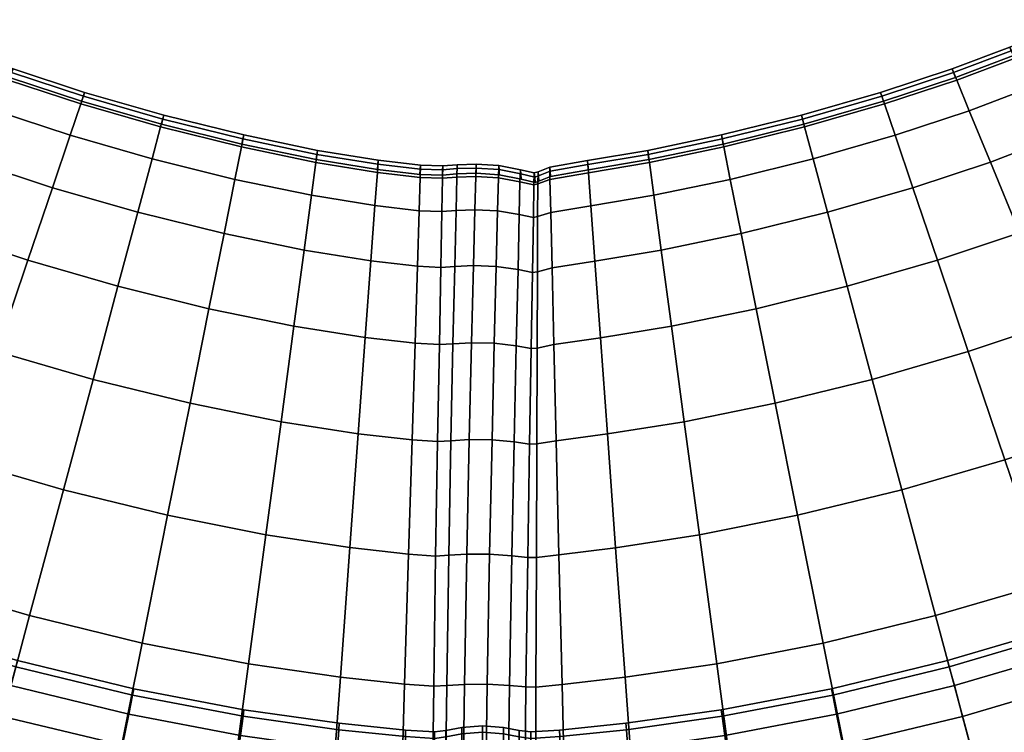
# Model space of a CAD drawing. Header units: centimetres. Extents: x -51 to 51, y -52 to 51.
# Tile 32 of 64: x -6.14 to 6.92, y -23.97 to -14.51. Entities that reach past the tile are written whole.
import ezdxf

# ---------------------------------------------------------------- set-up
doc = ezdxf.new("R2010")
doc.units = ezdxf.units.CM
doc.layers.add('Layer 01', color=18, linetype='Continuous', true_color=0x000000)

msp = doc.modelspace()

# ---------------------------------------------------------------- meshes
at = {"layer": 'Layer 01'}
mesh = msp.add_polyface(dxfattribs=at)
corners = [(7.77, -14.514, 16.52), (7.51, -14.653, 16.52), (7.533, -14.701, 17.256), (7.794, -14.561, 17.256), (7.565, -14.763, 17.5), (7.827, -14.623, 17.5), (7.85, -14.658, 14.964), (7.588, -14.797, 14.964), (6.456, -15.724, 12.899), (7.255, -15.421, 12.91), (7.575, -16.084, 10.79), (6.736, -16.404, 10.773), (8.019, -17.003, 8.748), (7.124, -17.346, 8.723), (6.227, -15.168, 16.517), (6.992, -14.878, 16.519), (7.063, -15.025, 14.961), (6.289, -15.318, 14.955), (7.797, -15.186, 12.917), (4.384, -16.362, 12.886), (5.471, -16.049, 12.89), (5.706, -16.745, 10.758), (4.574, -17.071, 10.752), (6.033, -17.709, 8.702), (4.229, -15.782, 16.515), (5.278, -15.48, 16.516), (5.33, -15.633, 14.951), (4.271, -15.938, 14.949), (7.013, -14.927, 17.256), (6.248, -15.217, 17.255), (6.274, -15.281, 17.5), (7.043, -14.99, 17.5), (4.26, -15.9, 17.5), (5.318, -15.595, 17.5), (5.296, -15.53, 17.255), (4.242, -15.833, 17.255), (3.192, -16.165, 17.5), (3.179, -16.097, 17.255), (3.169, -16.045, 16.516), (3.2, -16.204, 14.951), (3.286, -16.634, 12.89), (3.43, -17.355, 10.758), (3.43, -17.355, 24.242), (4.574, -17.071, 24.248), (4.384, -16.362, 22.114), (3.286, -16.634, 22.11), (4.271, -15.938, 20.051), (3.2, -16.204, 20.049), (4.229, -15.782, 18.485), (3.169, -16.045, 18.484), (4.242, -15.833, 17.745), (3.179, -16.097, 17.745), (4.26, -15.9, 17.5), (3.192, -16.165, 17.5), (5.278, -15.48, 18.484), (5.296, -15.53, 17.745), (6.227, -15.168, 18.483), (6.248, -15.217, 17.745), (6.274, -15.281, 17.5), (5.318, -15.595, 17.5), (5.318, -15.595, 17.5), (4.26, -15.9, 17.5), (5.471, -16.049, 22.11), (5.33, -15.633, 20.049), (6.456, -15.724, 22.101), (6.289, -15.318, 20.045), (7.565, -14.763, 17.5), (7.043, -14.99, 17.5), (7.013, -14.927, 17.744), (7.533, -14.701, 17.744), (7.043, -14.99, 17.5), (6.274, -15.281, 17.5), (6.992, -14.878, 18.481), (7.51, -14.653, 18.48), (7.255, -15.421, 22.09), (7.063, -15.025, 20.039), (7.797, -15.186, 22.083), (7.588, -14.797, 20.036), (7.124, -17.346, 26.277), (8.019, -17.003, 26.252), (7.575, -16.084, 24.21), (6.736, -16.404, 24.227), (6.033, -17.709, 26.298), (5.706, -16.745, 24.242), (7.85, -14.658, 20.036), (7.77, -14.514, 18.48), (7.827, -14.623, 17.5), (7.565, -14.763, 17.5), (7.794, -14.561, 17.744)]
mesh.append_faces([[corners[k] for k in face] for face in [(0, 1, 2, 3), (3, 2, 4, 5), (0, 6, 7, 1), (8, 9, 10, 11), (11, 10, 12, 13), (14, 15, 16, 17), (15, 1, 7, 16), (16, 7, 18, 9), (17, 16, 9, 8), (19, 20, 21, 22), (20, 8, 11, 21), (21, 11, 13, 23), (24, 25, 26, 27), (25, 14, 17, 26), (26, 17, 8, 20), (27, 26, 20, 19), (1, 15, 28, 2), (15, 14, 29, 28), (28, 29, 30, 31), (2, 28, 31, 4), (32, 33, 34, 35), (33, 30, 29, 34), (34, 29, 14, 25), (35, 34, 25, 24), (36, 32, 35, 37), (37, 35, 24, 38), (38, 24, 27, 39), (39, 27, 19, 40), (40, 19, 22, 41), (42, 43, 44, 45), (45, 44, 46, 47), (47, 46, 48, 49), (49, 48, 50, 51), (51, 50, 52, 53), (48, 54, 55, 50), (54, 56, 57, 55), (55, 57, 58, 59), (50, 55, 60, 61), (44, 62, 63, 46), (62, 64, 65, 63), (63, 65, 56, 54), (46, 63, 54, 48), (66, 67, 68, 69), (70, 71, 57, 68), (68, 57, 56, 72), (69, 68, 72, 73), (64, 74, 75, 65), (74, 76, 77, 75), (75, 77, 73, 72), (65, 75, 72, 56), (78, 79, 80, 81), (81, 80, 74, 64), (82, 78, 81, 83), (83, 81, 64, 62), (43, 83, 62, 44), (84, 85, 73, 77), (86, 87, 69, 88), (88, 69, 73, 85)]])
mesh = msp.add_polyface(dxfattribs=at)
corners = [(-4.384, -16.362, 12.886), (-3.286, -16.634, 12.89), (-3.43, -17.355, 10.758), (-4.574, -17.071, 10.752), (-4.229, -15.782, 16.515), (-3.169, -16.045, 16.516), (-3.2, -16.204, 14.951), (-4.271, -15.938, 14.949), (-4.261, -15.9, 17.5), (-3.192, -16.165, 17.5), (-3.179, -16.097, 17.255), (-4.243, -15.833, 17.255), (-6.274, -15.281, 17.5), (-5.319, -15.595, 17.5), (-5.296, -15.53, 17.255), (-6.248, -15.217, 17.255), (-5.279, -15.48, 16.516), (-6.228, -15.168, 16.517), (-5.33, -15.633, 14.951), (-6.289, -15.318, 14.955), (-5.471, -16.049, 12.89), (-6.456, -15.724, 12.899), (-6.986, -14.886, 16.519), (-7.008, -14.934, 17.256), (-7.464, -14.711, 16.521), (-7.487, -14.76, 17.256), (-7.518, -14.823, 17.5), (-7.037, -14.998, 17.5), (-7.058, -15.032, 14.961), (-7.543, -14.852, 14.968), (-7.249, -15.427, 12.911), (-7.754, -15.238, 12.924), (-5.706, -16.745, 10.758), (-6.736, -16.404, 10.773), (-6.033, -17.709, 8.702), (-7.124, -17.346, 8.723), (-7.57, -16.09, 10.791), (-8.015, -17.007, 8.749), (-7.713, -14.822, 14.974), (-7.63, -14.686, 16.523), (-7.652, -14.737, 17.256), (-7.68, -14.675, 16.524), (-7.702, -14.727, 17.256), (-7.684, -14.799, 17.5), (-7.518, -14.823, 17.5), (-7.684, -14.799, 17.5), (-7.652, -14.737, 17.744), (-7.487, -14.76, 17.744), (-7.63, -14.686, 18.477), (-7.464, -14.711, 18.479), (-7.543, -14.852, 20.032), (-7.713, -14.822, 20.026), (-8.015, -17.007, 26.251), (-7.124, -17.346, 26.277), (-6.736, -16.404, 24.227), (-7.57, -16.09, 24.209), (-6.456, -15.724, 22.101), (-7.249, -15.427, 22.089), (-7.754, -15.238, 22.076), (-7.058, -15.032, 20.039), (-6.289, -15.318, 20.045), (-6.228, -15.168, 18.483), (-6.986, -14.886, 18.481), (-6.033, -17.709, 26.298), (-5.706, -16.745, 24.242), (-4.574, -17.071, 24.248), (-4.384, -16.362, 22.114), (-5.471, -16.049, 22.11), (-5.33, -15.633, 20.049), (-4.271, -15.938, 20.051), (-4.229, -15.782, 18.485), (-5.279, -15.48, 18.484), (-6.274, -15.281, 17.5), (-7.037, -14.998, 17.5), (-7.008, -14.934, 17.744), (-6.248, -15.217, 17.745), (-7.037, -14.998, 17.5), (-7.518, -14.823, 17.5), (-5.296, -15.53, 17.745), (-4.243, -15.833, 17.745), (-4.261, -15.9, 17.5), (-5.319, -15.595, 17.5), (-5.319, -15.595, 17.5), (-6.274, -15.281, 17.5), (-3.169, -16.045, 18.484), (-3.179, -16.097, 17.745), (-3.192, -16.165, 17.5), (-4.261, -15.9, 17.5), (-3.286, -16.634, 22.11), (-3.2, -16.204, 20.049), (-3.43, -17.355, 24.242)]
mesh.append_faces([[corners[k] for k in face] for face in [(0, 1, 2, 3), (4, 5, 6, 7), (7, 6, 1, 0), (8, 9, 10, 11), (12, 13, 14, 15), (13, 8, 11, 14), (14, 11, 4, 16), (15, 14, 16, 17), (17, 16, 18, 19), (16, 4, 7, 18), (18, 7, 0, 20), (19, 18, 20, 21), (17, 22, 23, 15), (22, 24, 25, 23), (23, 25, 26, 27), (15, 23, 27, 12), (24, 22, 28, 29), (22, 17, 19, 28), (28, 19, 21, 30), (29, 28, 30, 31), (21, 20, 32, 33), (20, 0, 3, 32), (33, 32, 34, 35), (30, 21, 33, 36), (36, 33, 35, 37), (24, 29, 38, 39), (24, 39, 40, 25), (39, 41, 42, 40), (25, 40, 43, 26), (44, 45, 46, 47), (47, 46, 48, 49), (50, 49, 48, 51), (52, 53, 54, 55), (55, 54, 56, 57), (58, 57, 59, 50), (57, 56, 60, 59), (59, 60, 61, 62), (50, 59, 62, 49), (53, 63, 64, 54), (64, 65, 66, 67), (54, 64, 67, 56), (56, 67, 68, 60), (67, 66, 69, 68), (68, 69, 70, 71), (60, 68, 71, 61), (72, 73, 74, 75), (76, 77, 47, 74), (74, 47, 49, 62), (75, 74, 62, 61), (61, 71, 78, 75), (71, 70, 79, 78), (78, 79, 80, 81), (75, 78, 82, 83), (70, 84, 85, 79), (79, 85, 86, 87), (66, 88, 89, 69), (69, 89, 84, 70), (65, 90, 88, 66)]])
mesh = msp.add_polyface(dxfattribs=at)
corners = [(0.216, -16.451, 16.519), (-0.086, -16.431, 16.518), (-0.084, -16.484, 17.256), (0.22, -16.504, 17.256), (-0.338, -16.44, 16.519), (-0.339, -16.492, 17.256), (-0.34, -16.562, 17.5), (-0.084, -16.553, 17.5), (0.221, -16.574, 17.5), (-0.352, -17.048, 12.912), (-0.342, -16.604, 14.961), (-0.091, -16.595, 14.96), (-0.103, -17.037, 12.909), (0.209, -16.613, 14.962), (0.198, -17.053, 12.912), (-0.528, -16.455, 16.52), (-0.531, -16.508, 17.256), (-0.823, -16.445, 16.52), (-0.827, -16.498, 17.256), (-0.831, -16.568, 17.5), (-0.534, -16.577, 17.5), (-0.531, -16.619, 14.964), (-0.539, -17.062, 12.917), (-0.84, -17.05, 12.917), (-0.827, -16.608, 14.964), (-2.191, -16.249, 16.517), (-1.384, -16.381, 16.519), (-1.395, -16.543, 14.961), (-2.212, -16.41, 14.955), (-1.428, -16.982, 12.91), (-2.271, -16.846, 12.899), (-3.286, -16.634, 12.89), (-2.368, -17.574, 10.773), (-3.43, -17.355, 10.758), (-3.169, -16.045, 16.516), (-3.2, -16.204, 14.951), (-1.39, -16.434, 17.256), (-2.198, -16.302, 17.256), (-2.207, -16.371, 17.5), (-1.396, -16.503, 17.5), (-3.192, -16.165, 17.5), (-3.179, -16.097, 17.255), (-4.243, -15.833, 17.255), (-4.229, -15.782, 16.515), (-3.169, -16.045, 18.484), (-2.191, -16.249, 18.483), (-2.198, -16.302, 17.745), (-3.179, -16.097, 17.745), (-2.207, -16.371, 17.5), (-3.192, -16.165, 17.5), (-3.286, -16.634, 22.11), (-2.271, -16.846, 22.101), (-2.212, -16.41, 20.045), (-3.2, -16.204, 20.049), (-0.831, -16.568, 17.5), (-1.396, -16.503, 17.5), (-1.39, -16.434, 17.744), (-0.827, -16.498, 17.744), (-1.396, -16.503, 17.5), (-2.207, -16.371, 17.5), (-1.384, -16.381, 18.481), (-0.823, -16.445, 18.48), (-1.428, -16.982, 22.09), (-1.395, -16.543, 20.039), (-0.84, -17.05, 22.083), (-0.827, -16.608, 20.036), (-3.43, -17.355, 24.242), (-2.368, -17.574, 24.227), (-0.352, -17.048, 22.088), (-0.342, -16.604, 20.039), (-0.531, -16.619, 20.036), (-0.539, -17.062, 22.083), (-0.338, -16.44, 18.481), (-0.528, -16.455, 18.48), (-0.091, -16.595, 20.04), (-0.086, -16.431, 18.482), (-0.103, -17.037, 22.091), (0.198, -17.053, 22.088), (0.209, -16.613, 20.038), (0.216, -16.451, 18.481), (-0.34, -16.562, 17.5), (-0.534, -16.577, 17.5), (-0.531, -16.508, 17.744), (-0.339, -16.492, 17.744), (-0.534, -16.577, 17.5), (-0.831, -16.568, 17.5), (0.221, -16.574, 17.5), (-0.084, -16.553, 17.5), (-0.084, -16.484, 17.744), (0.22, -16.504, 17.744), (-0.084, -16.553, 17.5), (-0.34, -16.562, 17.5)]
mesh.append_faces([[corners[k] for k in face] for face in [(0, 1, 2, 3), (1, 4, 5, 2), (2, 5, 6, 7), (3, 2, 7, 8), (9, 10, 11, 12), (10, 4, 1, 11), (11, 1, 0, 13), (12, 11, 13, 14), (4, 15, 16, 5), (15, 17, 18, 16), (16, 18, 19, 20), (5, 16, 20, 6), (4, 10, 21, 15), (10, 9, 22, 21), (21, 22, 23, 24), (15, 21, 24, 17), (25, 26, 27, 28), (26, 17, 24, 27), (27, 24, 23, 29), (28, 27, 29, 30), (31, 30, 32, 33), (34, 25, 28, 35), (35, 28, 30, 31), (17, 26, 36, 18), (26, 25, 37, 36), (36, 37, 38, 39), (18, 36, 39, 19), (40, 38, 37, 41), (41, 37, 25, 34), (42, 41, 34, 43), (44, 45, 46, 47), (47, 46, 48, 49), (50, 51, 52, 53), (53, 52, 45, 44), (54, 55, 56, 57), (58, 59, 46, 56), (56, 46, 45, 60), (57, 56, 60, 61), (51, 62, 63, 52), (62, 64, 65, 63), (63, 65, 61, 60), (52, 63, 60, 45), (66, 67, 51, 50), (68, 69, 70, 71), (69, 72, 73, 70), (70, 73, 61, 65), (71, 70, 65, 64), (72, 69, 74, 75), (69, 68, 76, 74), (74, 76, 77, 78), (75, 74, 78, 79), (80, 81, 82, 83), (84, 85, 57, 82), (82, 57, 61, 73), (83, 82, 73, 72), (86, 87, 88, 89), (90, 91, 83, 88), (88, 83, 72, 75), (89, 88, 75, 79)]])
mesh = msp.add_polyface(dxfattribs=at)
corners = [(2.207, -16.371, 17.5), (3.192, -16.165, 17.5), (3.179, -16.097, 17.255), (2.198, -16.302, 17.255), (3.169, -16.045, 16.516), (2.191, -16.249, 16.517), (3.2, -16.204, 14.951), (2.212, -16.41, 14.955), (3.286, -16.634, 12.89), (2.271, -16.846, 12.899), (1.393, -16.384, 16.519), (1.398, -16.437, 17.256), (0.891, -16.472, 16.521), (0.897, -16.526, 17.256), (0.901, -16.596, 17.5), (1.404, -16.507, 17.5), (1.404, -16.546, 14.961), (0.893, -16.634, 14.968), (1.435, -16.985, 12.911), (0.904, -17.073, 12.924), (3.43, -17.355, 10.758), (2.368, -17.574, 10.773), (0.732, -16.693, 14.974), (0.735, -16.533, 16.523), (0.73, -17.129, 12.935), (0.673, -17.141, 12.937), (0.68, -16.707, 14.976), (0.686, -16.549, 16.524), (0.198, -17.053, 12.912), (0.209, -16.613, 14.962), (0.496, -16.666, 14.97), (0.486, -17.102, 12.926), (0.216, -16.451, 16.519), (0.503, -16.506, 16.522), (0.686, -16.549, 16.524), (0.68, -16.707, 14.976), (0.68, -16.707, 14.976), (0.673, -17.141, 12.937), (0.742, -16.588, 17.256), (0.694, -16.604, 17.256), (0.697, -16.675, 17.5), (0.745, -16.658, 17.5), (0.686, -16.549, 16.524), (0.509, -16.561, 17.256), (0.694, -16.604, 17.256), (0.22, -16.504, 17.256), (0.221, -16.574, 17.5), (0.512, -16.631, 17.5), (0.694, -16.604, 17.256), (0.697, -16.675, 17.5), (0.697, -16.675, 17.5), (0.512, -16.631, 17.5), (0.509, -16.561, 17.744), (0.694, -16.604, 17.744), (0.512, -16.631, 17.5), (0.221, -16.574, 17.5), (0.22, -16.504, 17.744), (0.216, -16.451, 18.481), (0.503, -16.506, 18.478), (0.686, -16.549, 18.476), (0.209, -16.613, 20.038), (0.496, -16.666, 20.03), (0.198, -17.053, 22.088), (0.486, -17.102, 22.074), (0.673, -17.141, 22.063), (0.68, -16.707, 20.024), (0.901, -16.596, 17.5), (0.745, -16.658, 17.5), (0.742, -16.588, 17.744), (0.897, -16.526, 17.744), (0.745, -16.658, 17.5), (0.697, -16.675, 17.5), (0.694, -16.604, 17.744), (0.694, -16.604, 17.744), (0.686, -16.549, 18.476), (0.735, -16.533, 18.477), (0.891, -16.472, 18.479), (0.904, -17.073, 22.076), (0.893, -16.634, 20.032), (0.732, -16.693, 20.026), (0.73, -17.129, 22.065), (0.686, -16.549, 18.476), (0.68, -16.707, 20.024), (0.68, -16.707, 20.024), (0.673, -17.141, 22.063), (1.435, -16.985, 22.089), (1.404, -16.546, 20.039), (2.271, -16.846, 22.101), (2.212, -16.41, 20.045), (2.191, -16.249, 18.483), (1.393, -16.384, 18.481), (2.368, -17.574, 24.227), (3.43, -17.355, 24.242), (3.286, -16.634, 22.11), (3.2, -16.204, 20.049), (3.169, -16.045, 18.484), (2.207, -16.371, 17.5), (1.404, -16.507, 17.5), (1.398, -16.437, 17.744), (2.198, -16.302, 17.745), (1.404, -16.507, 17.5), (0.901, -16.596, 17.5), (3.179, -16.097, 17.745), (3.192, -16.165, 17.5), (2.207, -16.371, 17.5)]
mesh.append_faces([[corners[k] for k in face] for face in [(0, 1, 2, 3), (3, 2, 4, 5), (5, 4, 6, 7), (7, 6, 8, 9), (5, 10, 11, 3), (10, 12, 13, 11), (11, 13, 14, 15), (3, 11, 15, 0), (12, 10, 16, 17), (10, 5, 7, 16), (16, 7, 9, 18), (17, 16, 18, 19), (9, 8, 20, 21), (12, 17, 22, 23), (17, 19, 24, 22), (22, 24, 25, 26), (23, 22, 26, 27), (28, 29, 30, 31), (29, 32, 33, 30), (30, 33, 34, 35), (31, 30, 36, 37), (12, 23, 38, 13), (23, 27, 39, 38), (38, 39, 40, 41), (13, 38, 41, 14), (42, 33, 43, 44), (33, 32, 45, 43), (43, 45, 46, 47), (48, 43, 47, 49), (50, 51, 52, 53), (54, 55, 56, 52), (52, 56, 57, 58), (53, 52, 58, 59), (57, 60, 61, 58), (60, 62, 63, 61), (61, 63, 64, 65), (58, 61, 65, 59), (66, 67, 68, 69), (70, 71, 72, 68), (68, 73, 74, 75), (69, 68, 75, 76), (77, 78, 79, 80), (78, 76, 75, 79), (79, 75, 81, 82), (80, 79, 83, 84), (77, 85, 86, 78), (85, 87, 88, 86), (86, 88, 89, 90), (78, 86, 90, 76), (91, 92, 93, 87), (87, 93, 94, 88), (88, 94, 95, 89), (96, 97, 98, 99), (100, 101, 69, 98), (98, 69, 76, 90), (99, 98, 90, 89), (89, 95, 102, 99), (99, 102, 103, 104)]])
mesh = msp.add_polyface(dxfattribs=at)
corners = [(-10.43, -21.918, 46.994), (-9.226, -22.404, 47.003), (-9.129, -22.167, 45.767), (-10.318, -21.687, 45.763), (-9.096, -22.087, 44.51), (-10.281, -21.61, 44.51), (-9.129, -22.167, 43.252), (-10.318, -21.687, 43.257), (-9.226, -22.404, 42.016), (-10.43, -21.918, 42.026), (-7.8, -22.9, 47.01), (-7.717, -22.656, 45.771), (-7.69, -22.575, 44.51), (-7.717, -22.656, 43.249), (-7.8, -22.9, 42.009), (-10.816, -22.787, 32.598), (-9.569, -23.293, 32.661), (-8.844, -21.529, 31.4), (-9.986, -21.075, 31.346), (-8.187, -19.932, 29.898), (-9.234, -19.523, 29.854), (-8.095, -23.805, 32.716), (-7.483, -21.995, 31.445), (-6.009, -22.425, 31.464), (-5.561, -20.754, 29.95), (-6.929, -20.357, 29.934), (-3.43, -17.355, 10.758), (-2.368, -17.574, 10.773), (-2.504, -18.584, 8.723), (-3.63, -18.352, 8.702), (-4.574, -17.071, 10.752), (-4.837, -18.054, 8.693), (-5.706, -16.745, 10.758), (-6.033, -17.709, 8.702), (-6.033, -17.709, 26.298), (-4.837, -18.054, 26.307), (-4.574, -17.071, 24.248), (-5.706, -16.745, 24.242), (-3.63, -18.352, 26.298), (-3.43, -17.355, 24.242), (-2.504, -18.584, 26.277), (-2.368, -17.574, 24.227), (-4.517, -22.79, 31.445), (-3.106, -23.067, 31.4), (-2.876, -21.355, 29.898), (-4.178, -21.094, 29.934), (-3.881, -19.607, 28.209), (-5.168, -19.289, 28.22), (-2.674, -19.852, 28.18), (-6.443, -18.92, 28.209), (-7.61, -18.529, 28.18), (-7.124, -17.346, 26.277), (-9.931, -19.227, 29.816), (-8.573, -18.159, 28.146), (-9.206, -17.899, 28.114), (-8.015, -17.007, 26.251), (-8.594, -16.776, 26.226), (-9.451, -17.806, 28.096), (-10.21, -19.111, 29.798), (-8.81, -16.706, 26.208), (-8.882, -16.671, 26.208), (-9.535, -17.76, 28.097), (-10.309, -19.053, 29.803), (-9.234, -19.523, 5.146), (-8.187, -19.932, 5.102), (-8.844, -21.529, 3.6), (-9.986, -21.075, 3.654), (-9.569, -23.293, 2.339), (-10.816, -22.787, 2.402), (-6.929, -20.357, 5.066), (-7.483, -21.995, 3.555), (-5.561, -20.754, 5.05), (-6.009, -22.425, 3.536), (-8.095, -23.805, 2.284), (-7.124, -17.346, 8.723), (-6.443, -18.92, 6.791), (-7.61, -18.529, 6.82), (-5.168, -19.289, 6.78), (-8.594, -16.776, 8.774), (-8.015, -17.007, 8.749), (-8.573, -18.159, 6.854), (-9.206, -17.899, 6.886), (-9.931, -19.227, 5.184), (-3.881, -19.607, 6.791), (-2.674, -19.852, 6.82), (-2.876, -21.355, 5.102), (-4.178, -21.094, 5.066), (-4.517, -22.79, 3.555), (-3.106, -23.067, 3.6), (-9.451, -17.806, 6.904), (-8.81, -16.706, 8.792), (-10.21, -19.111, 5.202)]
mesh.append_faces([[corners[k] for k in face] for face in [(0, 1, 2, 3), (3, 2, 4, 5), (5, 4, 6, 7), (7, 6, 8, 9), (1, 10, 11, 2), (2, 11, 12, 4), (4, 12, 13, 6), (6, 13, 14, 8), (15, 16, 17, 18), (18, 17, 19, 20), (16, 21, 22, 17), (22, 23, 24, 25), (17, 22, 25, 19), (26, 27, 28, 29), (30, 26, 29, 31), (32, 30, 31, 33), (34, 35, 36, 37), (35, 38, 39, 36), (38, 40, 41, 39), (42, 43, 44, 45), (23, 42, 45, 24), (24, 45, 46, 47), (45, 44, 48, 46), (46, 48, 40, 38), (47, 46, 38, 35), (19, 25, 49, 50), (25, 24, 47, 49), (49, 47, 35, 34), (50, 49, 34, 51), (52, 20, 53, 54), (20, 19, 50, 53), (53, 50, 51, 55), (54, 53, 55, 56), (52, 54, 57, 58), (54, 56, 59, 57), (57, 59, 60, 61), (58, 57, 61, 62), (63, 64, 65, 66), (66, 65, 67, 68), (64, 69, 70, 65), (69, 71, 72, 70), (65, 70, 73, 67), (74, 33, 75, 76), (33, 31, 77, 75), (75, 77, 71, 69), (76, 75, 69, 64), (78, 79, 80, 81), (79, 74, 76, 80), (80, 76, 64, 63), (81, 80, 63, 82), (31, 29, 83, 77), (29, 28, 84, 83), (83, 84, 85, 86), (77, 83, 86, 71), (71, 86, 87, 72), (86, 85, 88, 87), (78, 81, 89, 90), (81, 82, 91, 89)]])
mesh = msp.add_polyface(dxfattribs=at)
corners = [(7.8, -22.9, 47.01), (9.226, -22.404, 47.003), (9.129, -22.167, 45.767), (7.717, -22.656, 45.771), (9.096, -22.087, 44.51), (7.69, -22.575, 44.51), (9.129, -22.167, 43.252), (7.717, -22.656, 43.249), (9.226, -22.404, 42.016), (7.8, -22.9, 42.009), (9.387, -22.796, 48.196), (10.614, -22.298, 48.181), (10.43, -21.918, 46.994), (10.318, -21.687, 45.763), (10.281, -21.61, 44.51), (10.318, -21.687, 43.257), (10.43, -21.918, 42.026), (10.614, -22.298, 40.838), (9.387, -22.796, 40.824), (4.517, -22.79, 31.445), (6.009, -22.425, 31.464), (5.561, -20.754, 29.95), (4.178, -21.094, 29.934), (3.106, -23.067, 31.4), (2.876, -21.355, 29.898), (4.574, -17.071, 10.752), (5.706, -16.745, 10.758), (6.033, -17.709, 8.702), (4.837, -18.054, 8.693), (3.43, -17.355, 10.758), (3.63, -18.352, 8.702), (2.368, -17.574, 10.773), (2.504, -18.584, 8.723), (2.504, -18.584, 26.277), (3.63, -18.352, 26.298), (3.43, -17.355, 24.242), (2.368, -17.574, 24.227), (4.837, -18.054, 26.307), (4.574, -17.071, 24.248), (6.033, -17.709, 26.298), (5.706, -16.745, 24.242), (10.232, -19.089, 29.804), (9.507, -17.747, 28.11), (9.225, -17.879, 28.119), (9.939, -19.22, 29.818), (8.187, -19.932, 29.898), (9.235, -19.522, 29.854), (8.575, -18.156, 28.146), (7.61, -18.529, 28.18), (8.625, -16.742, 26.234), (8.019, -17.003, 26.252), (7.124, -17.346, 26.277), (9.569, -23.293, 32.661), (10.817, -22.786, 32.598), (9.987, -21.074, 31.346), (8.844, -21.529, 31.4), (8.095, -23.805, 32.716), (7.483, -21.995, 31.445), (6.929, -20.357, 29.934), (6.443, -18.92, 28.209), (5.168, -19.289, 28.22), (3.881, -19.607, 28.209), (2.674, -19.852, 28.18), (2.876, -21.355, 5.102), (4.178, -21.094, 5.066), (4.517, -22.79, 3.555), (3.106, -23.067, 3.6), (5.561, -20.754, 5.05), (6.009, -22.425, 3.536), (3.881, -19.607, 6.791), (2.674, -19.852, 6.82), (5.168, -19.289, 6.78), (6.443, -18.92, 6.791), (7.124, -17.346, 8.723), (7.61, -18.529, 6.82), (8.187, -19.932, 5.102), (6.929, -20.357, 5.066), (7.483, -21.995, 3.555), (8.844, -21.529, 3.6), (9.569, -23.293, 2.339), (8.095, -23.805, 2.284), (8.019, -17.003, 8.748), (8.575, -18.156, 6.854), (8.625, -16.742, 8.766), (9.224, -17.879, 6.881), (9.937, -19.221, 5.182), (9.235, -19.522, 5.146), (9.986, -21.075, 3.654), (10.816, -22.787, 2.402), (9.632, -17.667, 6.883), (10.341, -19.023, 5.19), (10.229, -19.091, 5.197), (9.507, -17.748, 6.89), (8.906, -16.603, 8.77)]
mesh.append_faces([[corners[k] for k in face] for face in [(0, 1, 2, 3), (3, 2, 4, 5), (5, 4, 6, 7), (7, 6, 8, 9), (10, 11, 12, 1), (1, 12, 13, 2), (2, 13, 14, 4), (4, 14, 15, 6), (6, 15, 16, 8), (8, 16, 17, 18), (19, 20, 21, 22), (23, 19, 22, 24), (25, 26, 27, 28), (29, 25, 28, 30), (31, 29, 30, 32), (33, 34, 35, 36), (34, 37, 38, 35), (37, 39, 40, 38), (41, 42, 43, 44), (45, 46, 47, 48), (46, 44, 43, 47), (47, 43, 49, 50), (48, 47, 50, 51), (52, 53, 54, 55), (55, 54, 46, 45), (56, 52, 55, 57), (57, 55, 45, 58), (20, 57, 58, 21), (21, 58, 59, 60), (58, 45, 48, 59), (59, 48, 51, 39), (60, 59, 39, 37), (24, 22, 61, 62), (22, 21, 60, 61), (61, 60, 37, 34), (62, 61, 34, 33), (63, 64, 65, 66), (64, 67, 68, 65), (32, 30, 69, 70), (30, 28, 71, 69), (69, 71, 67, 64), (70, 69, 64, 63), (28, 27, 72, 71), (27, 73, 74, 72), (72, 74, 75, 76), (71, 72, 76, 67), (67, 76, 77, 68), (76, 75, 78, 77), (77, 78, 79, 80), (73, 81, 82, 74), (81, 83, 84, 82), (82, 84, 85, 86), (74, 82, 86, 75), (75, 86, 87, 78), (78, 87, 88, 79), (89, 90, 91, 92), (92, 91, 85, 84), (93, 92, 84, 83)]])
mesh = msp.add_polyface(dxfattribs=at)
corners = [(-0.449, -21.625, 29.832), (-0.476, -23.355, 31.315), (-0.24, -23.341, 31.337), (-0.209, -21.61, 29.849), (0.061, -23.337, 31.345), (0.092, -21.609, 29.852), (-0.649, -23.362, 31.3), (-0.623, -21.634, 29.818), (-0.983, -21.61, 29.823), (-1.035, -23.335, 31.308), (-0.393, -18.816, 8.757), (-0.37, -17.79, 10.795), (-0.122, -17.778, 10.789), (-0.147, -18.802, 8.748), (-0.352, -17.048, 12.912), (-0.103, -17.037, 12.909), (0.198, -17.053, 12.912), (0.179, -17.789, 10.793), (0.155, -18.809, 8.751), (-0.554, -17.803, 10.802), (-0.539, -17.062, 12.917), (-0.574, -18.828, 8.766), (-0.896, -18.81, 8.765), (-0.864, -17.788, 10.802), (-0.84, -17.05, 12.917), (-2.271, -16.846, 12.899), (-1.428, -16.982, 12.91), (-1.482, -17.717, 10.79), (-2.368, -17.574, 10.773), (-1.556, -18.734, 8.748), (-2.504, -18.584, 8.723), (-2.504, -18.584, 26.277), (-1.556, -18.734, 26.252), (-1.482, -17.717, 24.21), (-2.368, -17.574, 24.227), (-0.896, -18.81, 26.235), (-0.864, -17.788, 24.198), (-0.84, -17.05, 22.083), (-1.428, -16.982, 22.09), (-2.271, -16.846, 22.101), (-0.393, -18.816, 26.243), (-0.37, -17.79, 24.205), (-0.554, -17.803, 24.198), (-0.574, -18.828, 26.234), (-0.352, -17.048, 22.088), (-0.539, -17.062, 22.083), (-0.122, -17.778, 24.211), (-0.103, -17.037, 22.091), (-0.147, -18.802, 26.252), (0.155, -18.809, 26.249), (0.179, -17.789, 24.207), (0.198, -17.053, 22.088), (-0.42, -20.103, 28.131), (-0.177, -20.088, 28.144), (0.125, -20.091, 28.144), (-0.598, -20.114, 28.12), (-0.936, -20.092, 28.123), (-2.876, -21.355, 29.898), (-1.761, -21.523, 29.855), (-1.65, -20.011, 28.147), (-2.674, -19.852, 28.18), (-1.887, -23.244, 31.346), (-3.106, -23.067, 31.4), (-1.65, -20.011, 6.853), (-2.674, -19.852, 6.82), (-0.936, -20.092, 6.877), (-0.983, -21.61, 5.177), (-1.761, -21.523, 5.145), (-2.876, -21.355, 5.102), (-1.887, -23.244, 3.654), (-3.106, -23.067, 3.6), (-1.035, -23.335, 3.693), (-0.42, -20.103, 6.869), (-0.598, -20.114, 6.88), (-0.449, -21.625, 5.168), (-0.623, -21.634, 5.182), (-0.649, -23.362, 3.7), (-0.476, -23.355, 3.685), (-0.209, -21.61, 5.151), (-0.24, -23.341, 3.663), (0.092, -21.609, 5.148), (0.061, -23.337, 3.655), (-0.177, -20.088, 6.856), (0.125, -20.091, 6.856)]
mesh.append_faces([[corners[k] for k in face] for face in [(0, 1, 2, 3), (3, 2, 4, 5), (6, 7, 8, 9), (10, 11, 12, 13), (11, 14, 15, 12), (12, 15, 16, 17), (13, 12, 17, 18), (14, 11, 19, 20), (11, 10, 21, 19), (19, 21, 22, 23), (20, 19, 23, 24), (25, 26, 27, 28), (26, 24, 23, 27), (27, 23, 22, 29), (28, 27, 29, 30), (31, 32, 33, 34), (32, 35, 36, 33), (33, 36, 37, 38), (34, 33, 38, 39), (40, 41, 42, 43), (41, 44, 45, 42), (42, 45, 37, 36), (43, 42, 36, 35), (44, 41, 46, 47), (41, 40, 48, 46), (46, 48, 49, 50), (47, 46, 50, 51), (40, 52, 53, 48), (52, 0, 3, 53), (53, 3, 5, 54), (48, 53, 54, 49), (0, 52, 55, 7), (52, 40, 43, 55), (55, 43, 35, 56), (7, 55, 56, 8), (57, 58, 59, 60), (58, 8, 56, 59), (59, 56, 35, 32), (60, 59, 32, 31), (61, 9, 8, 58), (62, 61, 58, 57), (30, 29, 63, 64), (29, 22, 65, 63), (63, 65, 66, 67), (64, 63, 67, 68), (68, 67, 69, 70), (67, 66, 71, 69), (10, 72, 73, 21), (72, 74, 75, 73), (73, 75, 66, 65), (21, 73, 65, 22), (75, 76, 71, 66), (77, 74, 78, 79), (79, 78, 80, 81), (74, 72, 82, 78), (72, 10, 13, 82), (82, 13, 18, 83), (78, 82, 83, 80)]])
mesh = msp.add_polyface(dxfattribs=at)
corners = [(0.092, -21.609, 29.852), (0.061, -23.337, 31.345), (0.358, -23.353, 31.323), (0.389, -21.631, 29.83), (0.575, -23.372, 31.294), (0.599, -21.655, 29.803), (1.054, -23.339, 31.302), (1.013, -21.617, 29.816), (0.713, -21.656, 29.798), (0.708, -23.374, 31.285), (1.889, -23.244, 31.346), (3.106, -23.067, 31.4), (2.876, -21.355, 29.898), (1.765, -21.524, 29.854), (0.904, -17.073, 12.924), (1.435, -16.985, 12.911), (1.489, -17.719, 10.791), (0.921, -17.808, 10.81), (2.271, -16.846, 12.899), (2.368, -17.574, 10.773), (2.504, -18.584, 8.723), (1.562, -18.736, 8.749), (0.946, -18.826, 8.774), (0.727, -17.86, 10.825), (0.73, -17.129, 12.935), (0.723, -18.873, 8.792), (0.644, -18.878, 8.792), (0.661, -17.869, 10.827), (0.673, -17.141, 12.937), (0.155, -18.809, 8.751), (0.179, -17.789, 10.793), (0.47, -17.832, 10.811), (0.447, -18.845, 8.772), (0.198, -17.053, 12.912), (0.486, -17.102, 12.926), (0.673, -17.141, 12.937), (0.661, -17.869, 10.827), (0.661, -17.869, 10.827), (0.644, -18.878, 8.792), (0.198, -17.053, 22.088), (0.179, -17.789, 24.207), (0.47, -17.832, 24.189), (0.486, -17.102, 22.074), (0.155, -18.809, 26.249), (0.447, -18.845, 26.228), (0.644, -18.878, 26.208), (0.661, -17.869, 24.173), (0.673, -17.141, 22.063), (0.946, -18.826, 26.226), (0.921, -17.808, 24.19), (0.727, -17.86, 24.175), (0.723, -18.873, 26.208), (0.904, -17.073, 22.076), (0.73, -17.129, 22.065), (0.673, -17.141, 22.063), (0.661, -17.869, 24.173), (0.661, -17.869, 24.173), (0.644, -18.878, 26.208), (1.562, -18.736, 26.251), (1.489, -17.719, 24.209), (2.504, -18.584, 26.277), (2.368, -17.574, 24.227), (2.271, -16.846, 22.101), (1.435, -16.985, 22.089), (1.655, -20.012, 28.146), (0.977, -20.104, 28.114), (2.674, -19.852, 28.18), (0.718, -20.146, 28.096), (0.644, -18.878, 26.208), (0.622, -20.148, 28.097), (0.599, -21.655, 29.803), (0.125, -20.091, 28.144), (0.419, -20.119, 28.121), (0.622, -20.148, 28.097), (0.622, -20.148, 28.097), (0.061, -23.337, 3.655), (0.092, -21.609, 5.148), (0.389, -21.631, 5.17), (0.358, -23.353, 3.677), (0.599, -21.655, 5.197), (0.575, -23.372, 3.706), (1.013, -21.617, 5.184), (1.054, -23.339, 3.698), (0.708, -23.374, 3.715), (0.713, -21.656, 5.202), (1.765, -21.524, 5.146), (1.889, -23.244, 3.654), (2.876, -21.355, 5.102), (3.106, -23.067, 3.6), (1.655, -20.012, 6.854), (0.977, -20.104, 6.886), (2.674, -19.852, 6.82), (0.718, -20.146, 6.904), (0.599, -21.655, 5.197), (0.622, -20.148, 6.903), (0.125, -20.091, 6.856), (0.419, -20.119, 6.879), (0.644, -18.878, 8.792), (0.622, -20.148, 6.903), (0.622, -20.148, 6.903)]
mesh.append_faces([[corners[k] for k in face] for face in [(0, 1, 2, 3), (3, 2, 4, 5), (6, 7, 8, 9), (10, 11, 12, 13), (6, 10, 13, 7), (14, 15, 16, 17), (15, 18, 19, 16), (16, 19, 20, 21), (17, 16, 21, 22), (14, 17, 23, 24), (17, 22, 25, 23), (23, 25, 26, 27), (24, 23, 27, 28), (29, 30, 31, 32), (30, 33, 34, 31), (31, 34, 35, 36), (32, 31, 37, 38), (39, 40, 41, 42), (40, 43, 44, 41), (41, 44, 45, 46), (42, 41, 46, 47), (48, 49, 50, 51), (49, 52, 53, 50), (50, 53, 54, 55), (51, 50, 56, 57), (48, 58, 59, 49), (58, 60, 61, 59), (59, 61, 62, 63), (49, 59, 63, 52), (7, 13, 64, 65), (13, 12, 66, 64), (64, 66, 60, 58), (65, 64, 58, 48), (7, 65, 67, 8), (65, 48, 51, 67), (67, 51, 68, 69), (8, 67, 69, 70), (43, 71, 72, 44), (71, 0, 3, 72), (72, 3, 5, 73), (44, 72, 74, 45), (75, 76, 77, 78), (78, 77, 79, 80), (81, 82, 83, 84), (81, 85, 86, 82), (85, 87, 88, 86), (22, 21, 89, 90), (21, 20, 91, 89), (89, 91, 87, 85), (90, 89, 85, 81), (22, 90, 92, 25), (90, 81, 84, 92), (92, 84, 93, 94), (25, 92, 94, 26), (76, 95, 96, 77), (95, 29, 32, 96), (96, 32, 97, 98), (77, 96, 99, 79)]])
mesh = msp.add_polyface(dxfattribs=at)
corners = [(-2, -25.197, 49.305), (-1.059, -25.29, 49.291), (-1.043, -24.71, 48.171), (-1.957, -24.618, 48.181), (-1.031, -24.288, 46.987), (-1.927, -24.196, 46.994), (-3.268, -24.435, 48.196), (-3.212, -24.016, 47.003), (-1.908, -23.941, 45.763), (-3.178, -23.762, 45.767), (-1.024, -24.032, 45.759), (-1.022, -23.946, 44.51), (-1.902, -23.855, 44.51), (-3.166, -23.676, 44.51), (-1.908, -23.941, 43.257), (-3.178, -23.762, 43.252), (-1.024, -24.032, 43.26), (-1.031, -24.288, 42.033), (-1.927, -24.196, 42.026), (-3.212, -24.016, 42.016), (-1.957, -24.618, 40.838), (-3.268, -24.435, 40.824), (-1.043, -24.71, 40.849), (-1.059, -25.29, 39.728), (-2, -25.197, 39.714), (-0.487, -24.292, 42.027), (-0.488, -24.716, 40.84), (-0.644, -24.735, 40.849), (-0.641, -24.312, 42.033), (-0.49, -25.298, 39.717), (-0.649, -25.316, 39.729), (-0.487, -23.949, 44.51), (-0.487, -24.035, 43.257), (-0.64, -24.056, 43.26), (-0.639, -23.97, 44.51), (-0.487, -24.292, 46.992), (-0.487, -24.035, 45.762), (-0.64, -24.056, 45.759), (-0.641, -24.312, 46.986), (-0.49, -25.298, 49.302), (-0.488, -24.716, 48.179), (-0.644, -24.735, 48.17), (-0.649, -25.316, 49.29), (-0.276, -24.679, 40.825), (-0.277, -25.263, 39.698), (-0.276, -24.253, 42.017), (0, -24.232, 42.012), (0, -24.658, 40.817), (0, -25.244, 39.687), (-0.276, -23.996, 43.252), (-0.276, -23.909, 44.51), (0, -23.887, 44.51), (0, -23.973, 43.25), (-0.276, -23.996, 45.767), (-0.276, -24.253, 47.002), (0, -24.232, 47.008), (0, -23.973, 45.77), (-0.276, -24.679, 48.194), (-0.277, -25.263, 49.322), (0, -25.244, 49.332), (0, -24.658, 48.202), (-0.476, -23.355, 31.315), (-0.5, -25.261, 32.56), (-0.266, -25.248, 32.587), (-0.24, -23.341, 31.337), (0.034, -25.243, 32.599), (0.061, -23.337, 31.345), (-0.649, -23.362, 31.3), (-0.673, -25.266, 32.543), (-0.449, -21.625, 29.832), (-0.623, -21.634, 29.818), (-1.035, -23.335, 31.308), (-1.089, -25.235, 32.553), (-2.025, -25.142, 32.598), (-1.887, -23.244, 31.346), (-1.887, -23.244, 3.654), (-1.035, -23.335, 3.693), (-1.089, -25.235, 2.447), (-2.025, -25.142, 2.402), (-0.449, -21.625, 5.168), (-0.476, -23.355, 3.685), (-0.649, -23.362, 3.7), (-0.623, -21.634, 5.182), (-0.5, -25.261, 2.44), (-0.673, -25.266, 2.457), (-0.24, -23.341, 3.663), (-0.266, -25.248, 2.413), (0.061, -23.337, 3.655), (0.034, -25.243, 2.401)]
mesh.append_faces([[corners[k] for k in face] for face in [(0, 1, 2, 3), (3, 2, 4, 5), (6, 3, 5, 7), (7, 5, 8, 9), (5, 4, 10, 8), (8, 10, 11, 12), (9, 8, 12, 13), (13, 12, 14, 15), (12, 11, 16, 14), (14, 16, 17, 18), (15, 14, 18, 19), (19, 18, 20, 21), (18, 17, 22, 20), (20, 22, 23, 24), (25, 26, 27, 28), (26, 29, 30, 27), (27, 30, 23, 22), (28, 27, 22, 17), (31, 32, 33, 34), (32, 25, 28, 33), (33, 28, 17, 16), (34, 33, 16, 11), (35, 36, 37, 38), (36, 31, 34, 37), (37, 34, 11, 10), (38, 37, 10, 4), (39, 40, 41, 42), (40, 35, 38, 41), (41, 38, 4, 2), (42, 41, 2, 1), (29, 26, 43, 44), (26, 25, 45, 43), (43, 45, 46, 47), (44, 43, 47, 48), (25, 32, 49, 45), (32, 31, 50, 49), (49, 50, 51, 52), (45, 49, 52, 46), (31, 36, 53, 50), (36, 35, 54, 53), (53, 54, 55, 56), (50, 53, 56, 51), (35, 40, 57, 54), (40, 39, 58, 57), (57, 58, 59, 60), (54, 57, 60, 55), (61, 62, 63, 64), (64, 63, 65, 66), (62, 61, 67, 68), (61, 69, 70, 67), (68, 67, 71, 72), (73, 72, 71, 74), (75, 76, 77, 78), (79, 80, 81, 82), (80, 83, 84, 81), (81, 84, 77, 76), (83, 80, 85, 86), (86, 85, 87, 88)]])
mesh = msp.add_polyface(dxfattribs=at)
corners = [(1.059, -25.29, 49.291), (2, -25.197, 49.305), (1.957, -24.618, 48.181), (1.043, -24.71, 48.171), (3.268, -24.435, 48.196), (3.212, -24.016, 47.003), (1.927, -24.196, 46.994), (1.031, -24.288, 46.987), (1.908, -23.941, 45.763), (1.024, -24.032, 45.759), (3.178, -23.762, 45.767), (3.166, -23.676, 44.51), (1.902, -23.855, 44.51), (1.022, -23.946, 44.51), (1.908, -23.941, 43.257), (1.024, -24.032, 43.26), (3.178, -23.762, 43.252), (3.212, -24.016, 42.016), (1.927, -24.196, 42.026), (1.031, -24.288, 42.033), (1.957, -24.618, 40.838), (1.043, -24.71, 40.849), (3.268, -24.435, 40.824), (2, -25.197, 39.714), (1.059, -25.29, 39.728), (0.644, -24.735, 48.17), (0.649, -25.316, 49.29), (0.641, -24.312, 46.986), (0.487, -24.292, 46.992), (0.488, -24.716, 48.179), (0.49, -25.298, 49.302), (0.64, -24.056, 45.759), (0.639, -23.97, 44.51), (0.487, -23.949, 44.51), (0.487, -24.035, 45.762), (0.64, -24.056, 43.26), (0.641, -24.312, 42.033), (0.487, -24.292, 42.027), (0.487, -24.035, 43.257), (0.644, -24.735, 40.849), (0.649, -25.316, 39.729), (0.49, -25.298, 39.717), (0.488, -24.716, 40.84), (0, -25.244, 39.687), (0, -24.658, 40.817), (0.276, -24.679, 40.825), (0.277, -25.263, 39.698), (0, -24.232, 42.012), (0.276, -24.253, 42.017), (0.487, -24.292, 42.027), (0.488, -24.716, 40.84), (0.488, -24.716, 40.84), (0.49, -25.298, 39.717), (0, -23.973, 43.25), (0.276, -23.996, 43.252), (0, -23.887, 44.51), (0.276, -23.909, 44.51), (0.487, -23.949, 44.51), (0.487, -24.035, 43.257), (0.487, -24.035, 43.257), (0.487, -24.292, 42.027), (0, -23.973, 45.77), (0.276, -23.996, 45.767), (0, -24.232, 47.008), (0.276, -24.253, 47.002), (0.487, -24.292, 46.992), (0.487, -24.035, 45.762), (0.487, -24.035, 45.762), (0.487, -23.949, 44.51), (0, -24.658, 48.202), (0.276, -24.679, 48.194), (0, -25.244, 49.332), (0.277, -25.263, 49.322), (0.49, -25.298, 49.302), (0.488, -24.716, 48.179), (0.488, -24.716, 48.179), (0.487, -24.292, 46.992), (0.061, -23.337, 31.345), (0.034, -25.243, 32.599), (0.332, -25.253, 32.578), (0.358, -23.353, 31.323), (0.554, -25.269, 32.547), (0.575, -23.372, 31.294), (1.1, -25.237, 32.55), (1.054, -23.339, 31.302), (0.708, -23.374, 31.285), (0.706, -25.271, 32.534), (0.713, -21.656, 29.798), (0.599, -21.655, 29.803), (0.575, -23.372, 31.294), (0.575, -23.372, 31.294), (0.554, -25.269, 32.547), (2.026, -25.142, 32.598), (1.889, -23.244, 31.346), (0.034, -25.243, 2.401), (0.061, -23.337, 3.655), (0.358, -23.353, 3.677), (0.332, -25.253, 2.422), (0.575, -23.372, 3.706), (0.554, -25.269, 2.453), (1.054, -23.339, 3.698), (1.1, -25.237, 2.45), (0.706, -25.271, 2.466), (0.708, -23.374, 3.715), (0.554, -25.269, 2.453), (0.575, -23.372, 3.706), (0.713, -21.656, 5.202), (0.575, -23.372, 3.706), (0.599, -21.655, 5.197), (1.889, -23.244, 3.654), (2.026, -25.142, 2.402)]
mesh.append_faces([[corners[k] for k in face] for face in [(0, 1, 2, 3), (2, 4, 5, 6), (3, 2, 6, 7), (7, 6, 8, 9), (6, 5, 10, 8), (8, 10, 11, 12), (9, 8, 12, 13), (13, 12, 14, 15), (12, 11, 16, 14), (14, 16, 17, 18), (15, 14, 18, 19), (19, 18, 20, 21), (18, 17, 22, 20), (21, 20, 23, 24), (0, 3, 25, 26), (3, 7, 27, 25), (25, 27, 28, 29), (26, 25, 29, 30), (7, 9, 31, 27), (9, 13, 32, 31), (31, 32, 33, 34), (27, 31, 34, 28), (13, 15, 35, 32), (15, 19, 36, 35), (35, 36, 37, 38), (32, 35, 38, 33), (19, 21, 39, 36), (21, 24, 40, 39), (39, 40, 41, 42), (36, 39, 42, 37), (43, 44, 45, 46), (44, 47, 48, 45), (45, 48, 49, 50), (46, 45, 51, 52), (47, 53, 54, 48), (53, 55, 56, 54), (54, 56, 57, 58), (48, 54, 59, 60), (55, 61, 62, 56), (61, 63, 64, 62), (62, 64, 65, 66), (56, 62, 67, 68), (63, 69, 70, 64), (69, 71, 72, 70), (70, 72, 73, 74), (64, 70, 75, 76), (77, 78, 79, 80), (80, 79, 81, 82), (83, 84, 85, 86), (85, 87, 88, 89), (86, 85, 90, 91), (83, 92, 93, 84), (94, 95, 96, 97), (97, 96, 98, 99), (100, 101, 102, 103), (103, 102, 104, 105), (106, 103, 107, 108), (100, 109, 110, 101)]])
mesh = msp.add_polyface(dxfattribs=at)
corners = [(-10.216, -24.811, 51.314), (-8.635, -25.369, 51.338), (-8.357, -24.547, 50.389), (-9.886, -24.01, 50.37), (-6.933, -25.873, 51.348), (-6.708, -25.033, 50.397), (-6.518, -24.326, 49.346), (-8.122, -23.853, 49.34), (-9.609, -23.334, 49.324), (-7.936, -23.301, 48.207), (-9.387, -22.796, 48.196), (-6.367, -23.763, 48.211), (-6.258, -23.353, 47.013), (-7.8, -22.9, 47.01), (-9.226, -22.404, 47.003), (-6.191, -23.105, 45.772), (-7.717, -22.656, 45.771), (-6.169, -23.022, 44.51), (-7.69, -22.575, 44.51), (-6.191, -23.105, 43.247), (-7.717, -22.656, 43.249), (-6.258, -23.353, 42.006), (-7.8, -22.9, 42.009), (-9.226, -22.404, 42.016), (-7.936, -23.301, 40.813), (-9.387, -22.796, 40.824), (-6.367, -23.763, 40.808), (-6.518, -24.326, 39.674), (-8.122, -23.853, 39.68), (-9.609, -23.334, 39.695), (-8.357, -24.547, 38.63), (-9.886, -24.01, 38.65), (-6.708, -25.033, 38.622), (-6.933, -25.873, 37.672), (-8.635, -25.369, 37.681), (-10.216, -24.811, 37.705), (-5.036, -25.436, 50.389), (-3.443, -25.736, 50.37), (-3.346, -25.012, 49.324), (-4.892, -24.719, 49.34), (-4.778, -24.147, 48.207), (-3.268, -24.435, 48.196), (-3.212, -24.016, 47.003), (-4.695, -23.732, 47.01), (-4.645, -23.48, 45.771), (-3.178, -23.762, 45.767), (-3.166, -23.676, 44.51), (-4.628, -23.395, 44.51), (-4.645, -23.48, 43.249), (-3.178, -23.762, 43.252), (-3.212, -24.016, 42.016), (-4.695, -23.732, 42.009), (-4.778, -24.147, 40.813), (-3.268, -24.435, 40.824), (-3.346, -25.012, 39.695), (-4.892, -24.719, 39.68), (-5.036, -25.436, 38.63), (-3.443, -25.736, 38.65), (-2.053, -25.924, 50.345), (-2, -25.197, 49.305), (-1.957, -24.618, 48.181), (-1.957, -24.618, 40.838), (-2, -25.197, 39.714), (-2.053, -25.924, 38.674), (-8.095, -23.805, 32.716), (-6.503, -24.271, 32.739), (-6.009, -22.425, 31.464), (-7.483, -21.995, 31.445), (-8.754, -25.755, 33.724), (-7.037, -26.262, 33.752), (-10.35, -25.192, 33.66), (-9.569, -23.293, 32.661), (-5.296, -26.681, 33.724), (-4.892, -24.663, 32.716), (-3.359, -24.957, 32.661), (-2.025, -25.142, 32.598), (-1.887, -23.244, 31.346), (-3.106, -23.067, 31.4), (-4.517, -22.79, 31.445), (-9.569, -23.293, 2.339), (-8.095, -23.805, 2.284), (-8.754, -25.755, 1.276), (-10.35, -25.192, 1.34), (-6.503, -24.271, 2.261), (-7.037, -26.262, 1.248), (-7.483, -21.995, 3.555), (-6.009, -22.425, 3.536), (-4.517, -22.79, 3.555), (-3.106, -23.067, 3.6), (-3.359, -24.957, 2.339), (-4.892, -24.663, 2.284), (-1.887, -23.244, 3.654), (-2.025, -25.142, 2.402), (-5.296, -26.681, 1.276)]
mesh.append_faces([[corners[k] for k in face] for face in [(0, 1, 2, 3), (1, 4, 5, 2), (2, 5, 6, 7), (3, 2, 7, 8), (8, 7, 9, 10), (7, 6, 11, 9), (9, 11, 12, 13), (10, 9, 13, 14), (13, 12, 15, 16), (16, 15, 17, 18), (18, 17, 19, 20), (20, 19, 21, 22), (23, 22, 24, 25), (22, 21, 26, 24), (24, 26, 27, 28), (25, 24, 28, 29), (29, 28, 30, 31), (28, 27, 32, 30), (30, 32, 33, 34), (31, 30, 34, 35), (36, 37, 38, 39), (5, 36, 39, 6), (6, 39, 40, 11), (39, 38, 41, 40), (40, 41, 42, 43), (11, 40, 43, 12), (12, 43, 44, 15), (43, 42, 45, 44), (44, 45, 46, 47), (15, 44, 47, 17), (17, 47, 48, 19), (47, 46, 49, 48), (48, 49, 50, 51), (19, 48, 51, 21), (21, 51, 52, 26), (51, 50, 53, 52), (52, 53, 54, 55), (26, 52, 55, 27), (27, 55, 56, 32), (55, 54, 57, 56), (37, 58, 59, 38), (38, 59, 60, 41), (53, 61, 62, 54), (54, 62, 63, 57), (64, 65, 66, 67), (68, 69, 65, 64), (70, 68, 64, 71), (69, 72, 73, 65), (74, 75, 76, 77), (65, 73, 78, 66), (73, 74, 77, 78), (79, 80, 81, 82), (80, 83, 84, 81), (85, 86, 83, 80), (87, 88, 89, 90), (86, 87, 90, 83), (88, 91, 92, 89), (83, 90, 93, 84)]])
mesh = msp.add_polyface(dxfattribs=at)
corners = [(2.053, -25.924, 50.345), (3.443, -25.736, 50.37), (3.346, -25.012, 49.324), (2, -25.197, 49.305), (3.268, -24.435, 48.196), (1.957, -24.618, 48.181), (1.957, -24.618, 40.838), (3.268, -24.435, 40.824), (3.346, -25.012, 39.695), (2, -25.197, 39.714), (3.443, -25.736, 38.65), (2.053, -25.924, 38.674), (5.036, -25.436, 50.389), (6.708, -25.033, 50.397), (6.518, -24.326, 49.346), (4.892, -24.719, 49.34), (4.778, -24.147, 48.207), (6.367, -23.763, 48.211), (6.258, -23.353, 47.013), (4.695, -23.732, 47.01), (3.212, -24.016, 47.003), (4.645, -23.48, 45.771), (3.178, -23.762, 45.767), (6.191, -23.105, 45.772), (6.169, -23.022, 44.51), (4.628, -23.395, 44.51), (3.166, -23.676, 44.51), (4.645, -23.48, 43.249), (3.178, -23.762, 43.252), (6.191, -23.105, 43.247), (6.258, -23.353, 42.006), (4.695, -23.732, 42.009), (3.212, -24.016, 42.016), (4.778, -24.147, 40.813), (6.367, -23.763, 40.808), (6.518, -24.326, 39.674), (4.892, -24.719, 39.68), (5.036, -25.436, 38.63), (6.708, -25.033, 38.622), (6.933, -25.873, 51.347), (8.635, -25.369, 51.338), (8.357, -24.547, 50.389), (10.216, -24.811, 51.314), (9.886, -24.01, 50.37), (9.609, -23.334, 49.324), (8.122, -23.853, 49.34), (7.936, -23.301, 48.207), (9.387, -22.796, 48.196), (9.226, -22.404, 47.003), (7.8, -22.9, 47.01), (7.717, -22.656, 45.771), (7.69, -22.575, 44.51), (7.717, -22.656, 43.249), (7.8, -22.9, 42.009), (7.936, -23.301, 40.813), (9.226, -22.404, 42.016), (9.387, -22.796, 40.824), (9.609, -23.334, 39.695), (8.122, -23.853, 39.68), (8.357, -24.547, 38.63), (9.886, -24.01, 38.65), (10.216, -24.811, 37.705), (8.635, -25.369, 37.681), (6.933, -25.873, 37.672), (2.026, -25.142, 32.598), (3.359, -24.957, 32.661), (3.106, -23.067, 31.4), (1.889, -23.244, 31.346), (4.892, -24.663, 32.716), (4.517, -22.79, 31.445), (6.503, -24.271, 32.739), (6.009, -22.425, 31.464), (5.296, -26.681, 33.724), (7.037, -26.262, 33.752), (8.754, -25.755, 33.724), (10.35, -25.192, 33.66), (9.569, -23.293, 32.661), (8.095, -23.805, 32.716), (7.483, -21.995, 31.445), (1.889, -23.244, 3.654), (3.106, -23.067, 3.6), (3.359, -24.957, 2.339), (2.026, -25.142, 2.402), (4.892, -24.663, 2.284), (6.503, -24.271, 2.261), (7.037, -26.262, 1.248), (5.296, -26.681, 1.276), (4.517, -22.79, 3.555), (6.009, -22.425, 3.536), (7.483, -21.995, 3.555), (8.095, -23.805, 2.284), (8.754, -25.755, 1.276), (9.569, -23.293, 2.339), (10.35, -25.192, 1.34)]
mesh.append_faces([[corners[k] for k in face] for face in [(0, 1, 2, 3), (3, 2, 4, 5), (6, 7, 8, 9), (9, 8, 10, 11), (12, 13, 14, 15), (1, 12, 15, 2), (2, 15, 16, 4), (15, 14, 17, 16), (16, 17, 18, 19), (4, 16, 19, 20), (20, 19, 21, 22), (19, 18, 23, 21), (21, 23, 24, 25), (22, 21, 25, 26), (26, 25, 27, 28), (25, 24, 29, 27), (27, 29, 30, 31), (28, 27, 31, 32), (32, 31, 33, 7), (31, 30, 34, 33), (33, 34, 35, 36), (7, 33, 36, 8), (8, 36, 37, 10), (36, 35, 38, 37), (39, 40, 41, 13), (40, 42, 43, 41), (41, 43, 44, 45), (13, 41, 45, 14), (14, 45, 46, 17), (45, 44, 47, 46), (46, 47, 48, 49), (17, 46, 49, 18), (18, 49, 50, 23), (23, 50, 51, 24), (24, 51, 52, 29), (29, 52, 53, 30), (30, 53, 54, 34), (53, 55, 56, 54), (54, 56, 57, 58), (34, 54, 58, 35), (35, 58, 59, 38), (58, 57, 60, 59), (59, 60, 61, 62), (38, 59, 62, 63), (64, 65, 66, 67), (65, 68, 69, 66), (68, 70, 71, 69), (72, 73, 70, 68), (74, 75, 76, 77), (73, 74, 77, 70), (70, 77, 78, 71), (79, 80, 81, 82), (83, 84, 85, 86), (87, 88, 84, 83), (80, 87, 83, 81), (88, 89, 90, 84), (84, 90, 91, 85), (90, 92, 93, 91)]])

doc.saveas('drawing.dxf')
